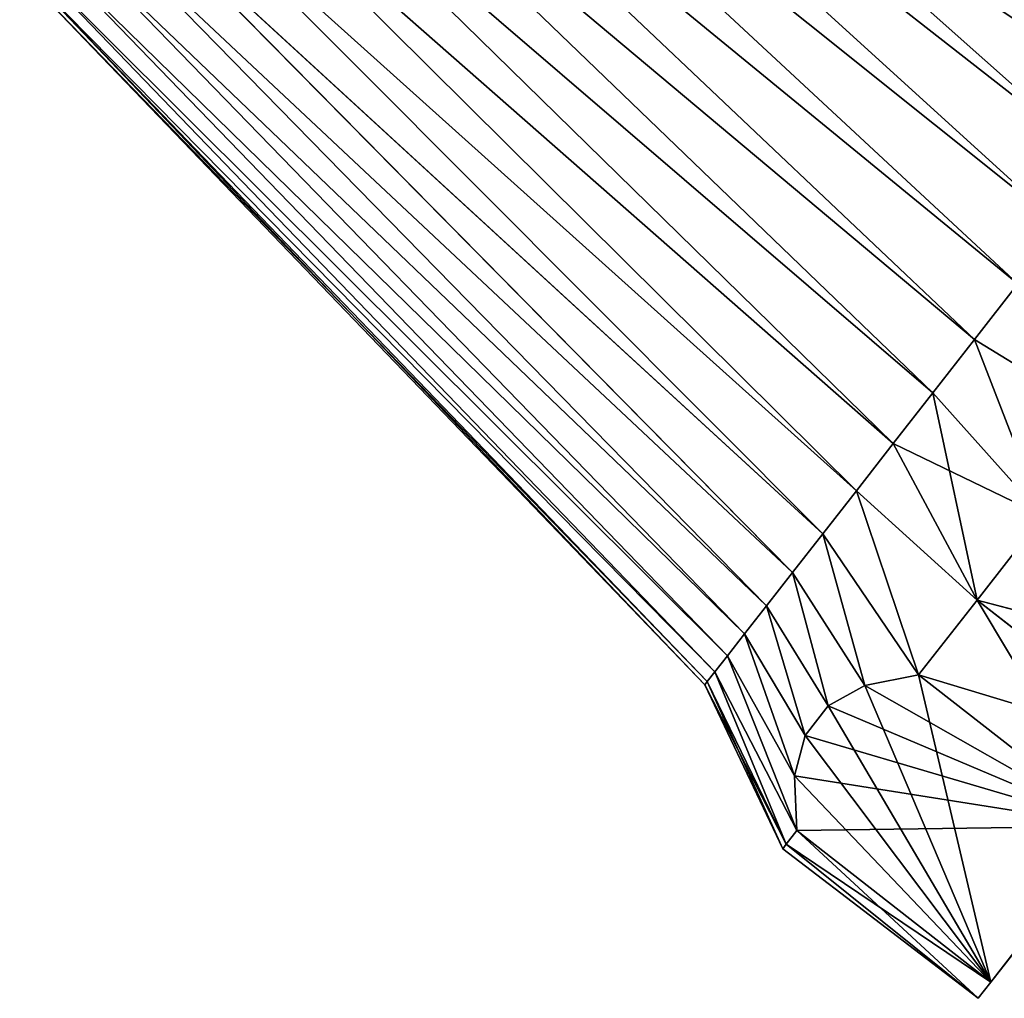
# Model space of a CAD drawing. Header units: millimetres. Extents: x -84 to 84, y -375 to 274.
# Tile 9 of 108: x -60 to -40, y 18 to 38. Entities that reach past the tile are written whole.
import ezdxf

# ---------------------------------------------------------------- set-up
doc = ezdxf.new("R2010")
doc.units = ezdxf.units.MM
doc.header["$LTSCALE"] = 148.96817
for name, color, linetype in [('69', 7, 'CONTINUOUS'), ('70', 7, 'CONTINUOUS'), ('71', 7, 'CONTINUOUS'), ('72', 7, 'CONTINUOUS'), ('73', 7, 'CONTINUOUS'), ('74', 7, 'CONTINUOUS'), ('75', 7, 'CONTINUOUS'), ('76', 7, 'CONTINUOUS')]:
    doc.layers.add(name, color=color, linetype=linetype)

msp = doc.modelspace()

# ---------------------------------------------------------------- linework, layer by layer
at = {"layer": '69', "color": 7, "linetype": 'CONTINUOUS', "true_color": 0xa2afbf}
for points in [[(-52.869, 48.525, -0.948), (-52.108, 49.499, -0.721), (-36.142, 37.611, -3.541), (-52.869, 48.525, -0.948)], [(-36.142, 37.611, -3.541), (-52.108, 49.499, -0.721), (-35.26, 38.741, -3.128), (-36.142, 37.611, -3.541)], [(-53.646, 47.531, -1.023), (-52.869, 48.525, -0.948), (-37.964, 35.279, -3.875), (-53.646, 47.531, -1.023)], [(-37.964, 35.279, -3.875), (-52.869, 48.525, -0.948), (-37.047, 36.453, -3.791), (-37.964, 35.279, -3.875)], [(-37.047, 36.453, -3.791), (-52.869, 48.525, -0.948), (-36.142, 37.611, -3.541), (-37.047, 36.453, -3.791)], [(-54.423, 46.536, -0.948), (-53.646, 47.531, -1.023), (-38.881, 34.105, -3.791), (-54.423, 46.536, -0.948)], [(-38.881, 34.105, -3.791), (-53.646, 47.531, -1.023), (-37.964, 35.279, -3.875), (-38.881, 34.105, -3.791)], [(-55.184, 45.562, -0.721), (-54.423, 46.536, -0.948), (-39.787, 32.947, -3.541), (-55.184, 45.562, -0.721)], [(-39.787, 32.947, -3.541), (-54.423, 46.536, -0.948), (-38.881, 34.105, -3.791), (-39.787, 32.947, -3.541)], [(-55.929, 44.608, -0.344), (-55.184, 45.562, -0.721), (-40.669, 31.817, -3.128), (-55.929, 44.608, -0.344)], [(-40.669, 31.817, -3.128), (-55.184, 45.562, -0.721), (-39.787, 32.947, -3.541), (-40.669, 31.817, -3.128)], [(-56.634, 43.706, 0.171), (-55.929, 44.608, -0.344), (-41.517, 30.731, -2.558), (-56.634, 43.706, 0.171)], [(-41.517, 30.731, -2.558), (-55.929, 44.608, -0.344), (-40.669, 31.817, -3.128), (-41.517, 30.731, -2.558)], [(-57.301, 42.851, 0.828), (-56.634, 43.706, 0.171), (-42.321, 29.702, -1.836), (-57.301, 42.851, 0.828)], [(-42.321, 29.702, -1.836), (-56.634, 43.706, 0.171), (-41.517, 30.731, -2.558), (-42.321, 29.702, -1.836)], [(-57.912, 42.07, 1.603), (-57.301, 42.851, 0.828), (-43.07, 28.744, -0.973), (-57.912, 42.07, 1.603)], [(-43.07, 28.744, -0.973), (-57.301, 42.851, 0.828), (-42.321, 29.702, -1.836), (-43.07, 28.744, -0.973)], [(-58.461, 41.368, 2.496), (-57.912, 42.07, 1.603), (-43.755, 27.868, 0.021), (-58.461, 41.368, 2.496)], [(-43.755, 27.868, 0.021), (-57.912, 42.07, 1.603), (-43.07, 28.744, -0.973), (-43.755, 27.868, 0.021)], [(-58.942, 40.752, 3.492), (-58.461, 41.368, 2.496), (-44.367, 27.084, 1.133), (-58.942, 40.752, 3.492)], [(-44.367, 27.084, 1.133), (-58.461, 41.368, 2.496), (-43.755, 27.868, 0.021), (-44.367, 27.084, 1.133)], [(-59.341, 40.241, 4.567), (-58.942, 40.752, 3.492), (-44.898, 26.404, 2.35), (-59.341, 40.241, 4.567)], [(-44.898, 26.404, 2.35), (-58.942, 40.752, 3.492), (-44.367, 27.084, 1.133), (-44.898, 26.404, 2.35)], [(-59.662, 39.831, 5.724), (-59.341, 40.241, 4.567), (-45.342, 25.836, 3.655), (-59.662, 39.831, 5.724)], [(-45.342, 25.836, 3.655), (-59.341, 40.241, 4.567), (-44.898, 26.404, 2.35), (-45.342, 25.836, 3.655)], [(-59.891, 39.536, 6.919), (-59.662, 39.831, 5.724), (-45.693, 25.386, 5.033), (-59.891, 39.536, 6.919)], [(-45.693, 25.386, 5.033), (-59.662, 39.831, 5.724), (-45.342, 25.836, 3.655), (-45.693, 25.386, 5.033)], [(-60.03, 39.359, 8.151), (-59.891, 39.536, 6.919), (-45.947, 25.061, 6.466), (-60.03, 39.359, 8.151)], [(-45.947, 25.061, 6.466), (-59.891, 39.536, 6.919), (-45.693, 25.386, 5.033), (-45.947, 25.061, 6.466)], [(-60.079, 39.296, 9.425), (-60.03, 39.359, 8.151), (-46.153, 24.798, 9.425), (-60.079, 39.296, 9.425)], [(-46.153, 24.798, 9.425), (-60.03, 39.359, 8.151), (-46.101, 24.864, 7.936), (-46.153, 24.798, 9.425)], [(-46.101, 24.864, 7.936), (-60.03, 39.359, 8.151), (-45.947, 25.061, 6.466), (-46.101, 24.864, 7.936)]]:
    msp.add_3dface(points, dxfattribs=at)
at = {"layer": '70', "color": 7, "linetype": 'CONTINUOUS', "true_color": 0xa2afbf}
for points in [[(-40.669, 31.817, -3.128), (-39.787, 32.947, -3.541), (-37.837, 30.081, -4.975), (-40.669, 31.817, -3.128)], [(-41.517, 30.731, -2.558), (-40.669, 31.817, -3.128), (-39.282, 28.232, -4.103), (-41.517, 30.731, -2.558)], [(-39.282, 28.232, -4.103), (-40.669, 31.817, -3.128), (-37.837, 30.081, -4.975), (-39.282, 28.232, -4.103)], [(-42.321, 29.702, -1.836), (-41.517, 30.731, -2.558), (-40.617, 26.523, -2.851), (-42.321, 29.702, -1.836)], [(-40.617, 26.523, -2.851), (-41.517, 30.731, -2.558), (-39.282, 28.232, -4.103), (-40.617, 26.523, -2.851)], [(-43.07, 28.744, -0.973), (-42.321, 29.702, -1.836), (-40.617, 26.523, -2.851), (-43.07, 28.744, -0.973)], [(-43.755, 27.868, 0.021), (-43.07, 28.744, -0.973), (-41.805, 25.003, -1.254), (-43.755, 27.868, 0.021)], [(-41.805, 25.003, -1.254), (-43.07, 28.744, -0.973), (-40.617, 26.523, -2.851), (-41.805, 25.003, -1.254)], [(-44.367, 27.084, 1.133), (-43.755, 27.868, 0.021), (-42.895, 24.786, 0.205), (-44.367, 27.084, 1.133)], [(-42.895, 24.786, 0.205), (-43.755, 27.868, 0.021), (-41.805, 25.003, -1.254), (-42.895, 24.786, 0.205)], [(-44.898, 26.404, 2.35), (-44.367, 27.084, 1.133), (-43.641, 24.374, 1.562), (-44.898, 26.404, 2.35)], [(-43.641, 24.374, 1.562), (-44.367, 27.084, 1.133), (-42.895, 24.786, 0.205), (-43.641, 24.374, 1.562)], [(-45.342, 25.836, 3.655), (-44.898, 26.404, 2.35), (-44.112, 23.771, 2.888), (-45.342, 25.836, 3.655)], [(-44.112, 23.771, 2.888), (-44.898, 26.404, 2.35), (-43.641, 24.374, 1.562), (-44.112, 23.771, 2.888)], [(-45.693, 25.386, 5.033), (-45.342, 25.836, 3.655), (-44.331, 22.948, 4.245), (-45.693, 25.386, 5.033)], [(-44.331, 22.948, 4.245), (-45.342, 25.836, 3.655), (-44.112, 23.771, 2.888), (-44.331, 22.948, 4.245)], [(-45.947, 25.061, 6.466), (-45.693, 25.386, 5.033), (-44.278, 21.837, 5.704), (-45.947, 25.061, 6.466)], [(-44.278, 21.837, 5.704), (-45.693, 25.386, 5.033), (-44.331, 22.948, 4.245), (-44.278, 21.837, 5.704)], [(-46.101, 24.864, 7.936), (-45.947, 25.061, 6.466), (-44.495, 21.559, 7.55), (-46.101, 24.864, 7.936)], [(-44.495, 21.559, 7.55), (-45.947, 25.061, 6.466), (-44.278, 21.837, 5.704), (-44.495, 21.559, 7.55)], [(-46.153, 24.798, 9.425), (-46.101, 24.864, 7.936), (-44.568, 21.466, 9.425), (-46.153, 24.798, 9.425)], [(-44.568, 21.466, 9.425), (-46.101, 24.864, 7.936), (-44.495, 21.559, 7.55), (-44.568, 21.466, 9.425)]]:
    msp.add_3dface(points, dxfattribs=at)
at = {"layer": '71', "color": 7, "linetype": 'CONTINUOUS', "true_color": 0xa2afbf}
for points in [[(-40.617, 26.523, -2.851), (-39.282, 28.232, -4.103), (-35.353, 25.14, -4.093), (-40.617, 26.523, -2.851)], [(-40.617, 26.523, 21.701), (-35.349, 25.145, 22.947), (-39.282, 28.232, 22.953), (-40.617, 26.523, 21.701)], [(-41.805, 25.003, -1.254), (-40.617, 26.523, -2.851), (-37.865, 21.925, -1.254), (-41.805, 25.003, -1.254)], [(-41.805, 25.003, 20.104), (-36.671, 23.453, 21.707), (-40.617, 26.523, 21.701), (-41.805, 25.003, 20.104)], [(-37.865, 21.925, -1.254), (-40.617, 26.523, -2.851), (-36.676, 23.447, -2.852), (-37.865, 21.925, -1.254)], [(-36.676, 23.447, -2.852), (-40.617, 26.523, -2.851), (-35.353, 25.14, -4.093), (-36.676, 23.447, -2.852)], [(-36.671, 23.453, 21.707), (-35.349, 25.145, 22.947), (-40.617, 26.523, 21.701), (-36.671, 23.453, 21.707)], [(-37.865, 21.925, 20.104), (-36.671, 23.453, 21.707), (-41.805, 25.003, 20.104), (-37.865, 21.925, 20.104)], [(-44.495, 21.559, 7.55), (-44.278, 21.837, 5.704), (-40.596, 18.429, 8.185), (-44.495, 21.559, 7.55)], [(-44.495, 21.559, 11.3), (-40.338, 18.759, 13.146), (-44.278, 21.837, 13.146), (-44.495, 21.559, 11.3)], [(-40.596, 18.429, 8.185), (-44.278, 21.837, 5.704), (-40.338, 18.759, 5.704), (-40.596, 18.429, 8.185)], [(-44.568, 21.466, 9.425), (-44.495, 21.559, 7.55), (-40.596, 18.429, 8.185), (-44.568, 21.466, 9.425)], [(-44.568, 21.466, 9.425), (-40.596, 18.429, 10.665), (-44.495, 21.559, 11.3), (-44.568, 21.466, 9.425)], [(-40.596, 18.429, 10.665), (-44.568, 21.466, 9.425), (-40.596, 18.429, 8.185), (-40.596, 18.429, 10.665)], [(-40.596, 18.429, 10.665), (-40.338, 18.759, 13.146), (-44.495, 21.559, 11.3), (-40.596, 18.429, 10.665)]]:
    msp.add_3dface(points, dxfattribs=at)
at = {"layer": '72', "color": 7, "linetype": 'CONTINUOUS', "true_color": 0xa2afbf}
for points in [[(-40.338, 18.759, 5.704), (-37.865, 21.925, -1.254), (-39.257, 20.143, 6.522), (-40.338, 18.759, 5.704)], [(-37.865, 21.925, 20.104), (-40.338, 18.759, 13.146), (-38.663, 20.903, 15.086), (-37.865, 21.925, 20.104)], [(-38.663, 20.903, 15.086), (-40.338, 18.759, 13.146), (-39.257, 20.143, 12.328), (-38.663, 20.903, 15.086)], [(-40.338, 18.759, 13.146), (-40.338, 18.759, 5.704), (-39.257, 20.143, 6.522), (-40.338, 18.759, 13.146)], [(-39.257, 20.143, 12.328), (-40.338, 18.759, 13.146), (-39.458, 19.885, 9.425), (-39.257, 20.143, 12.328)], [(-39.458, 19.885, 9.425), (-40.338, 18.759, 13.146), (-39.257, 20.143, 6.522), (-39.458, 19.885, 9.425)], [(-40.338, 18.759, 13.146), (-40.596, 18.429, 10.665), (-40.338, 18.759, 5.704), (-40.338, 18.759, 13.146)], [(-40.596, 18.429, 10.665), (-40.596, 18.429, 8.185), (-40.338, 18.759, 5.704), (-40.596, 18.429, 10.665)]]:
    msp.add_3dface(points, dxfattribs=at)
at = {"layer": '73', "color": 7, "linetype": 'CONTINUOUS', "true_color": 0xa2afbf}
for points in [[(-52.108, 49.498, 19.571), (-52.869, 48.525, 19.798), (-36.142, 37.611, 22.391), (-52.108, 49.498, 19.571)], [(-35.26, 38.741, 21.978), (-52.108, 49.498, 19.571), (-36.142, 37.611, 22.391), (-35.26, 38.741, 21.978)], [(-52.869, 48.525, 19.798), (-53.646, 47.53, 19.873), (-37.047, 36.453, 22.641), (-52.869, 48.525, 19.798)], [(-36.142, 37.611, 22.391), (-52.869, 48.525, 19.798), (-37.047, 36.453, 22.641), (-36.142, 37.611, 22.391)], [(-53.646, 47.53, 19.873), (-54.423, 46.536, 19.798), (-38.881, 34.105, 22.641), (-53.646, 47.53, 19.873)], [(-37.047, 36.453, 22.641), (-53.646, 47.53, 19.873), (-37.964, 35.279, 22.725), (-37.047, 36.453, 22.641)], [(-37.964, 35.279, 22.725), (-53.646, 47.53, 19.873), (-38.881, 34.105, 22.641), (-37.964, 35.279, 22.725)], [(-54.423, 46.536, 19.798), (-55.184, 45.562, 19.571), (-39.787, 32.947, 22.391), (-54.423, 46.536, 19.798)], [(-38.881, 34.105, 22.641), (-54.423, 46.536, 19.798), (-39.787, 32.947, 22.391), (-38.881, 34.105, 22.641)], [(-55.184, 45.562, 19.571), (-55.93, 44.607, 19.194), (-40.669, 31.817, 21.978), (-55.184, 45.562, 19.571)], [(-39.787, 32.947, 22.391), (-55.184, 45.562, 19.571), (-40.669, 31.817, 21.978), (-39.787, 32.947, 22.391)], [(-55.93, 44.607, 19.194), (-56.634, 43.706, 18.679), (-41.517, 30.731, 21.408), (-55.93, 44.607, 19.194)], [(-40.669, 31.817, 21.978), (-55.93, 44.607, 19.194), (-41.517, 30.731, 21.408), (-40.669, 31.817, 21.978)], [(-56.634, 43.706, 18.679), (-57.301, 42.852, 18.022), (-42.321, 29.702, 20.686), (-56.634, 43.706, 18.679)], [(-41.517, 30.731, 21.408), (-56.634, 43.706, 18.679), (-42.321, 29.702, 20.686), (-41.517, 30.731, 21.408)], [(-57.301, 42.852, 18.022), (-57.912, 42.071, 17.248), (-43.07, 28.744, 19.823), (-57.301, 42.852, 18.022)], [(-42.321, 29.702, 20.686), (-57.301, 42.852, 18.022), (-43.07, 28.744, 19.823), (-42.321, 29.702, 20.686)], [(-57.912, 42.071, 17.248), (-58.46, 41.368, 16.354), (-43.755, 27.868, 18.829), (-57.912, 42.071, 17.248)], [(-43.07, 28.744, 19.823), (-57.912, 42.071, 17.248), (-43.755, 27.868, 18.829), (-43.07, 28.744, 19.823)], [(-58.46, 41.368, 16.354), (-58.942, 40.752, 15.358), (-44.367, 27.084, 17.717), (-58.46, 41.368, 16.354)], [(-43.755, 27.868, 18.829), (-58.46, 41.368, 16.354), (-44.367, 27.084, 17.717), (-43.755, 27.868, 18.829)], [(-58.942, 40.752, 15.358), (-59.341, 40.241, 14.284), (-44.898, 26.404, 16.5), (-58.942, 40.752, 15.358)], [(-44.367, 27.084, 17.717), (-58.942, 40.752, 15.358), (-44.898, 26.404, 16.5), (-44.367, 27.084, 17.717)], [(-59.341, 40.241, 14.284), (-59.662, 39.831, 13.127), (-45.342, 25.836, 15.195), (-59.341, 40.241, 14.284)], [(-44.898, 26.404, 16.5), (-59.341, 40.241, 14.284), (-45.342, 25.836, 15.195), (-44.898, 26.404, 16.5)], [(-59.662, 39.831, 13.127), (-59.891, 39.536, 11.932), (-45.693, 25.386, 13.817), (-59.662, 39.831, 13.127)], [(-45.342, 25.836, 15.195), (-59.662, 39.831, 13.127), (-45.693, 25.386, 13.817), (-45.342, 25.836, 15.195)], [(-59.891, 39.536, 11.932), (-60.03, 39.359, 10.7), (-45.947, 25.061, 12.384), (-59.891, 39.536, 11.932)], [(-45.693, 25.386, 13.817), (-59.891, 39.536, 11.932), (-45.947, 25.061, 12.384), (-45.693, 25.386, 13.817)], [(-60.03, 39.359, 10.7), (-60.079, 39.296, 9.425), (-46.101, 24.864, 10.914), (-60.03, 39.359, 10.7)], [(-60.079, 39.296, 9.425), (-46.153, 24.798, 9.425), (-46.101, 24.864, 10.914), (-60.079, 39.296, 9.425)], [(-45.947, 25.061, 12.384), (-60.03, 39.359, 10.7), (-46.101, 24.864, 10.914), (-45.947, 25.061, 12.384)]]:
    msp.add_3dface(points, dxfattribs=at)
at = {"layer": '74', "color": 7, "linetype": 'CONTINUOUS', "true_color": 0xa2afbf}
for points in [[(-37.837, 30.081, 23.825), (-39.787, 32.947, 22.391), (-40.669, 31.817, 21.978), (-37.837, 30.081, 23.825)], [(-39.282, 28.232, 22.953), (-40.669, 31.817, 21.978), (-41.517, 30.731, 21.408), (-39.282, 28.232, 22.953)], [(-39.282, 28.232, 22.953), (-37.837, 30.081, 23.825), (-40.669, 31.817, 21.978), (-39.282, 28.232, 22.953)], [(-39.282, 28.232, 22.953), (-41.517, 30.731, 21.408), (-42.321, 29.702, 20.686), (-39.282, 28.232, 22.953)], [(-40.617, 26.523, 21.701), (-42.321, 29.702, 20.686), (-43.07, 28.744, 19.823), (-40.617, 26.523, 21.701)], [(-40.617, 26.523, 21.701), (-39.282, 28.232, 22.953), (-42.321, 29.702, 20.686), (-40.617, 26.523, 21.701)], [(-41.805, 25.003, 20.104), (-43.07, 28.744, 19.823), (-43.755, 27.868, 18.829), (-41.805, 25.003, 20.104)], [(-41.805, 25.003, 20.104), (-40.617, 26.523, 21.701), (-43.07, 28.744, 19.823), (-41.805, 25.003, 20.104)], [(-43.755, 27.868, 18.829), (-44.367, 27.084, 17.717), (-42.895, 24.786, 18.645), (-43.755, 27.868, 18.829)], [(-41.805, 25.003, 20.104), (-43.755, 27.868, 18.829), (-42.895, 24.786, 18.645), (-41.805, 25.003, 20.104)], [(-44.367, 27.084, 17.717), (-44.898, 26.404, 16.5), (-43.641, 24.374, 17.288), (-44.367, 27.084, 17.717)], [(-42.895, 24.786, 18.645), (-44.367, 27.084, 17.717), (-43.641, 24.374, 17.288), (-42.895, 24.786, 18.645)], [(-44.898, 26.404, 16.5), (-45.342, 25.836, 15.195), (-44.112, 23.771, 15.962), (-44.898, 26.404, 16.5)], [(-43.641, 24.374, 17.288), (-44.898, 26.404, 16.5), (-44.112, 23.771, 15.962), (-43.641, 24.374, 17.288)], [(-45.342, 25.836, 15.195), (-45.693, 25.386, 13.817), (-44.331, 22.947, 14.605), (-45.342, 25.836, 15.195)], [(-44.112, 23.771, 15.962), (-45.342, 25.836, 15.195), (-44.331, 22.947, 14.605), (-44.112, 23.771, 15.962)], [(-44.278, 21.837, 13.146), (-45.693, 25.386, 13.817), (-45.947, 25.061, 12.384), (-44.278, 21.837, 13.146)], [(-45.693, 25.386, 13.817), (-44.278, 21.837, 13.146), (-44.331, 22.947, 14.605), (-45.693, 25.386, 13.817)], [(-44.495, 21.559, 11.3), (-45.947, 25.061, 12.384), (-46.101, 24.864, 10.914), (-44.495, 21.559, 11.3)], [(-44.495, 21.559, 11.3), (-44.278, 21.837, 13.146), (-45.947, 25.061, 12.384), (-44.495, 21.559, 11.3)], [(-46.153, 24.798, 9.425), (-44.495, 21.559, 11.3), (-46.101, 24.864, 10.914), (-46.153, 24.798, 9.425)], [(-46.153, 24.798, 9.425), (-44.568, 21.466, 9.425), (-44.495, 21.559, 11.3), (-46.153, 24.798, 9.425)]]:
    msp.add_3dface(points, dxfattribs=at)
at = {"layer": '75', "color": 7, "linetype": 'CONTINUOUS', "true_color": 0xa2afbf}
for points in [[(-42.895, 24.786, 0.205), (-41.805, 25.003, -1.254), (-40.338, 18.759, 5.704), (-42.895, 24.786, 0.205)], [(-41.805, 25.003, -1.254), (-37.865, 21.925, -1.254), (-40.338, 18.759, 5.704), (-41.805, 25.003, -1.254)], [(-43.641, 24.374, 1.562), (-42.895, 24.786, 0.205), (-40.338, 18.759, 5.704), (-43.641, 24.374, 1.562)], [(-44.112, 23.771, 2.888), (-43.641, 24.374, 1.562), (-40.338, 18.759, 5.704), (-44.112, 23.771, 2.888)], [(-44.331, 22.948, 4.245), (-44.112, 23.771, 2.888), (-40.338, 18.759, 5.704), (-44.331, 22.948, 4.245)], [(-44.278, 21.837, 5.704), (-44.331, 22.948, 4.245), (-40.338, 18.759, 5.704), (-44.278, 21.837, 5.704)]]:
    msp.add_3dface(points, dxfattribs=at)
at = {"layer": '76', "color": 7, "linetype": 'CONTINUOUS', "true_color": 0xa2afbf}
for points in [[(-37.865, 21.925, 20.104), (-41.805, 25.003, 20.104), (-42.895, 24.786, 18.645), (-37.865, 21.925, 20.104)], [(-37.865, 21.925, 20.104), (-42.895, 24.786, 18.645), (-43.641, 24.374, 17.288), (-37.865, 21.925, 20.104)], [(-37.865, 21.925, 20.104), (-43.641, 24.374, 17.288), (-44.112, 23.771, 15.962), (-37.865, 21.925, 20.104)], [(-37.865, 21.925, 20.104), (-44.112, 23.771, 15.962), (-44.331, 22.947, 14.605), (-37.865, 21.925, 20.104)], [(-44.278, 21.837, 13.146), (-37.865, 21.925, 20.104), (-44.331, 22.947, 14.605), (-44.278, 21.837, 13.146)], [(-40.338, 18.759, 13.146), (-37.865, 21.925, 20.104), (-44.278, 21.837, 13.146), (-40.338, 18.759, 13.146)]]:
    msp.add_3dface(points, dxfattribs=at)

doc.saveas('drawing.dxf')
